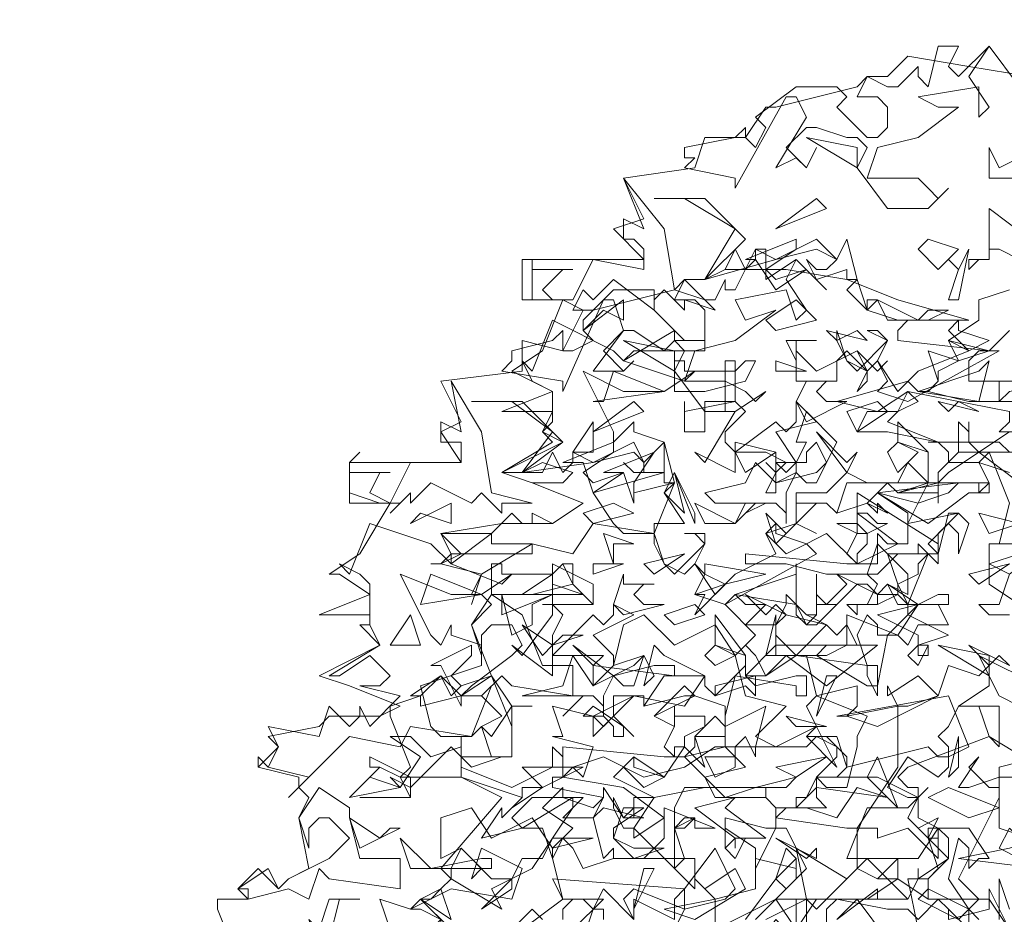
# Model space of a CAD drawing. Header units: millimetres. Extents: x 4234 to 4704, y 1542 to 2004.
# Tile 232 of 256: x 4499 to 4509, y 1785 to 1794. Entities that reach past the tile are written whole.
import ezdxf

# ---------------------------------------------------------------- set-up
doc = ezdxf.new("R2010")
doc.units = ezdxf.units.MM
doc.layers.add('BOD', color=40, linetype='Continuous')
doc.layers.add('DIMENSIONS', color=7, linetype='Continuous')

# ---------------------------------------------------------------- blocks, each defined once
blk = doc.blocks.new('A$Cf9015526')
at = {"color": 116, "lineweight": 0, "true_color": 0x136734}
for points in [[(1.5989, 3.5976), (1.6211, 3.5754), (1.6877, 3.642), (1.7544, 3.5532), (1.6877, 3.642), (1.6433, 3.5754), (1.6877, 3.5087), (1.6655, 3.4865), (1.6655, 3.5532), (1.5323, 3.5309), (1.5767, 3.5087), (1.6211, 3.5087), (1.5323, 3.4421), (1.4435, 3.4199), (1.4213, 3.3533), (1.4435, 3.3533), (1.5323, 3.3533), (1.5545, 3.3311), (1.5767, 3.3089), (1.5989, 3.3311), (1.5545, 3.2867), (1.4657, 3.2867), (1.3991, 3.3755), (1.4213, 3.4199), (1.3991, 3.4421), (1.3768, 3.4421), (1.3102, 3.4643), (1.288, 3.4643), (1.2436, 3.4199), (1.288, 3.3755), (1.3102, 3.4199), (1.288, 3.3755), (1.2658, 3.3977), (1.2214, 3.3755), (1.288, 3.4865), (1.2658, 3.5309), (1.2436, 3.5309), (1.1326, 3.3311), (1.1326, 3.3533), (1.0215, 3.3755), (1.0437, 3.3977), (1.0215, 3.3977), (1.0215, 3.4199), (1.1326, 3.4421), (1.1548, 3.4643), (1.1548, 3.4421), (1.177, 3.4199), (1.1992, 3.4643), (1.177, 3.4865), (1.2658, 3.5532), (1.3546, 3.5532), (1.3768, 3.5309), (1.3546, 3.5087), (1.4213, 3.4421), (1.4435, 3.4421), (1.4657, 3.4643), (1.4657, 3.5087), (1.4435, 3.5309), (1.3991, 3.5309), (1.4213, 3.5754), (1.4657, 3.5532), (1.4879, 3.5532), (1.5323, 3.5976), (1.5323, 3.5754), (1.5545, 3.5532), (1.5767, 3.642), (1.6211, 3.642)], [(1.3991, 3.3755), (1.288, 3.4421), (1.3991, 3.4199)], [(1.7988, 3.4199), (1.8432, 3.3755), (1.8432, 3.3533), (1.821, 3.3311), (1.8432, 3.3755), (1.7766, 3.4199), (1.7766, 3.3977), (1.7766, 3.3533), (1.6877, 3.3533), (1.6877, 3.4199), (1.71, 3.3755)], [(0.9993, 3.109), (1.0659, 3.0868), (1.0882, 3.0646), (1.0215, 3.0868), (1.0215, 3.0646), (0.9771, 3.109), (0.9549, 3.0868), (0.9549, 3.0646), (0.8661, 3.1312), (0.8217, 3.0868), (0.7995, 3.109), (0.7773, 3.0646), (0.7995, 3.0646), (0.755, 3.0868), (0.6884, 3.0868), (0.6884, 3.1756), (0.6884, 3.1534), (0.7773, 3.1534), (0.755, 3.1534), (0.7106, 3.109), (0.7328, 3.0868), (0.7773, 3.0868), (0.8217, 3.1756), (0.9327, 3.1534), (0.9327, 3.1978), (0.9105, 3.22), (0.8883, 3.22), (0.8883, 3.2645), (0.9327, 3.2423), (0.8883, 3.3533), (0.9771, 3.2423)], [(1.1548, 3.22), (1.0659, 3.1312), (1.1326, 3.2423), (1.0215, 3.3089), (0.9549, 3.3089), (1.0659, 3.3089)], [(1.2214, 3.2423), (1.3102, 3.3089), (1.3324, 3.2867)], [(1.7544, 3.1756), (1.71, 3.1978), (1.6877, 3.1978), (1.6877, 3.1756), (1.6655, 3.1756), (1.6433, 3.1534), (1.6433, 3.1756), (1.6877, 3.1756), (1.6877, 3.22), (1.6877, 3.2867), (1.7766, 3.22)], [(1.3768, 3.1312), (1.3768, 3.1534), (1.3102, 3.1312), (1.288, 3.1756), (1.3102, 3.1534), (1.3324, 3.1534), (1.3546, 3.1756), (1.3102, 3.1978), (1.2214, 3.1756), (1.0659, 3.1312), (1.1104, 3.1534), (1.1326, 3.1978), (1.1548, 3.1534), (1.177, 3.1756), (1.177, 3.1978), (1.2214, 3.1756), (1.3102, 3.22), (1.3546, 3.1756), (1.3768, 3.22), (1.3991, 3.1312)], [(1.1992, 3.1534), (1.2214, 3.1312), (1.288, 3.1534), (1.2214, 3.109), (1.177, 3.1756), (1.1548, 3.1756), (1.2658, 3.22), (1.2658, 3.1978)], [(1.5767, 3.1534), (1.5323, 3.1978), (1.5545, 3.22), (1.6211, 3.1978)], [(1.1992, 3.1534), (1.1992, 3.1312), (1.2658, 3.1756), (1.3324, 3.109), (1.2658, 3.1756), (1.2436, 3.1312), (1.288, 3.0646), (1.2658, 3.0424), (1.2436, 3.109), (1.1326, 3.0868), (1.1548, 3.0424), (1.2214, 3.0646), (1.1326, 2.998), (1.0437, 2.9758), (1.0215, 2.9091), (1.1104, 2.9091), (1.1548, 2.8869), (1.177, 2.8647), (1.1992, 2.8869), (1.1326, 2.8425), (1.0659, 2.8425), (0.9993, 2.9314), (1.0215, 2.9758), (0.9993, 2.998), (0.9771, 2.9758), (0.9105, 3.0202), (0.8883, 3.0202), (0.8439, 2.9758), (0.8883, 2.9314), (0.9105, 2.9536), (0.8883, 2.9314), (0.8661, 2.9314), (0.8217, 2.9314), (0.8883, 3.0202), (0.8661, 3.0868), (0.8439, 3.0868), (0.755, 2.8869), (0.755, 2.9091), (0.6218, 2.9314), (0.644, 2.9536), (0.644, 2.9758), (0.7328, 2.998), (0.755, 3.0202), (0.755, 2.9758), (0.7773, 2.9758), (0.8217, 2.998), (0.7995, 3.0202), (0.7995, 3.0424), (0.8661, 3.109), (0.9549, 3.109), (0.9549, 3.0646), (1.0215, 2.998), (1.0437, 2.998), (1.0659, 2.998), (1.0659, 3.0646), (1.0437, 3.0868), (0.9993, 3.0868), (1.0215, 3.1312), (1.0659, 3.0868), (1.0882, 3.0868), (1.1104, 3.1312), (1.1104, 3.109), (1.1326, 3.109), (1.177, 3.1978), (1.1992, 3.1978)], [(1.5989, 3.0868), (1.6211, 3.1534), (1.5989, 3.1756), (1.6211, 3.1534), (1.6433, 3.1978), (1.6211, 3.0868)], [(1.3768, 3.109), (1.3991, 3.1312), (1.4213, 3.0646)], [(0.8439, 3.0646), (0.7995, 3.0202), (0.8883, 3.0868), (0.8883, 3.0424)], [(1.2214, 3.0202), (1.1992, 3.0424), (1.2658, 3.0868), (1.3102, 3.0424)], [(1.4213, 3.0646), (1.4879, 3.0424), (1.4213, 3.0646), (1.4213, 3.0868), (1.4435, 3.0868)], [(1.5545, 3.0646), (1.5989, 3.0646), (1.5545, 3.0424), (1.4657, 3.0424), (1.4435, 3.0868), (1.5323, 3.0424)], [(0.8883, 2.9536), (0.9993, 3.0202), (0.9993, 2.998), (1.0659, 2.998), (1.0659, 2.9758), (0.9105, 2.9758), (0.8883, 2.9536), (1.0215, 2.9091), (1.0437, 2.9314), (0.9771, 2.8869), (0.8883, 2.8869), (0.7995, 2.9314), (0.8661, 2.7981), (0.8661, 2.7759), (0.9105, 2.8203), (0.9105, 2.7981), (0.9771, 2.7759), (0.9771, 2.7093), (0.8217, 2.6649), (0.8661, 2.5982), (0.8883, 2.576), (0.9549, 2.576), (0.9993, 2.6871), (0.9771, 2.6649), (1.0215, 2.5982), (0.9549, 2.5982), (0.9549, 2.576), (0.8217, 2.5982), (0.7773, 2.5316), (0.6884, 2.5538), (0.5774, 2.4872), (0.5552, 2.4206), (0.5774, 2.4872), (0.4886, 2.5094), (0.4664, 2.5094), (0.4886, 2.5094), (0.533, 2.5316), (0.4886, 2.576), (0.5996, 2.576), (0.644, 2.6205), (0.6662, 2.5982), (0.6884, 2.5982), (0.6884, 2.6205), (0.7328, 2.5982), (0.7995, 2.6427), (0.6884, 2.6871), (0.755, 2.6871), (0.7773, 2.7093), (0.7106, 2.7315), (0.6662, 2.7093), (0.6218, 2.7093), (0.755, 2.7759), (0.7106, 2.7981), (0.7328, 2.8425), (0.7328, 2.8869), (0.6884, 2.9091), (0.6662, 2.9536), (0.6884, 2.9314), (0.7328, 3.0424), (0.8661, 2.9758)], [(1.6877, 2.998), (1.6433, 2.9758), (1.5989, 3.0202), (1.6211, 3.0424), (1.6211, 3.0202)], [(1.3991, 3.0202), (1.3546, 2.998), (1.3324, 3.0202), (1.4213, 2.998)], [(0.9993, 2.9314), (0.8883, 2.998), (0.9993, 2.9758)], [(1.2658, 2.998), (1.2658, 2.9536), (1.2436, 2.998), (1.3102, 2.998)], [(1.6211, 2.9536), (1.5989, 2.998), (1.6877, 2.9758)], [(1.3991, 2.9758), (1.4213, 2.9314), (1.4213, 2.9091), (1.3991, 2.8869), (1.4213, 2.9314), (1.3768, 2.9758), (1.3546, 2.9536), (1.3546, 2.9091), (1.2658, 2.9091), (1.2658, 2.9758), (1.3102, 2.9314)], [(1.5767, 2.9314), (1.5767, 2.9091), (1.5545, 2.8869), (1.6433, 2.8647), (1.71, 2.8647), (1.7322, 2.8869), (1.8432, 2.9091), (1.8432, 2.8869), (1.7766, 2.8647), (1.7766, 2.7759), (1.7544, 2.7981), (1.71, 2.7981), (1.7322, 2.8203), (1.7322, 2.8425), (1.5101, 2.8869), (1.4435, 2.8425), (1.3546, 2.8647), (1.5101, 2.9091), (1.5323, 2.8869), (1.5545, 2.8869), (1.5767, 2.9091), (1.5545, 2.9758), (1.6211, 2.9536)], [(1.4657, 2.9536), (1.4435, 2.9314), (1.3991, 2.9758), (1.4435, 2.9314)], [(1.1326, 2.9314), (1.1548, 2.9536), (1.177, 2.9536), (1.1548, 2.9091), (1.0659, 2.8869), (0.9993, 2.8869), (0.9993, 2.9536), (1.0215, 2.9536), (1.0215, 2.9314)], [(1.1548, 2.8425), (1.1104, 2.7981), (1.1104, 2.7759), (1.1326, 2.7537), (1.2214, 2.8203), (1.2436, 2.7981), (1.2658, 2.8203), (1.2658, 2.8647), (1.3102, 2.8203), (1.2214, 2.7981), (1.2658, 2.7315), (1.2658, 2.7093), (1.2214, 2.6871), (1.2214, 2.7093), (1.2436, 2.7315), (1.1992, 2.7537), (1.1326, 2.7537), (1.1326, 2.7093), (1.0437, 2.7537), (1.0659, 2.7315), (1.1326, 2.8425), (1.1104, 2.8425), (1.1104, 2.9536), (1.1326, 2.9536), (1.1326, 2.8647)], [(1.2214, 2.9314), (1.2214, 2.9536), (1.288, 2.9314)], [(1.5323, 2.8869), (1.6655, 2.9314), (1.6877, 2.9536), (1.6655, 2.8647)], [(0.8217, 2.8647), (0.8439, 2.8647), (0.8661, 2.9314), (0.9771, 2.8869)], [(0.5996, 2.6649), (0.6884, 2.6427), (0.6218, 2.6427), (0.6218, 2.6205), (0.5774, 2.6649), (0.5552, 2.6427), (0.4664, 2.6871), (0.4219, 2.6427), (0.4219, 2.6649), (0.3775, 2.6205), (0.3997, 2.6427), (0.3553, 2.6427), (0.2887, 2.6649), (0.2887, 2.7315), (0.3109, 2.7537), (0.2887, 2.7315), (0.2887, 2.7093), (0.3775, 2.7093), (0.3553, 2.7093), (0.3331, 2.6649), (0.3775, 2.6427), (0.4219, 2.7315), (0.533, 2.7315), (0.533, 2.7537), (0.533, 2.7759), (0.4886, 2.7759), (0.4886, 2.8203), (0.533, 2.7981), (0.5108, 2.9091), (0.5774, 2.7981)], [(1.3546, 2.9091), (1.3324, 2.9091), (1.3102, 2.8869), (1.3324, 2.8647), (1.3768, 2.8647), (1.288, 2.8203), (1.2658, 2.8647), (1.288, 2.9091)], [(1.4879, 2.8425), (1.4657, 2.8203), (1.5767, 2.7759), (1.4657, 2.7981), (1.3991, 2.7981), (1.4213, 2.8425), (1.4879, 2.8425), (1.5101, 2.8869), (1.5323, 2.8647)], [(0.755, 2.7759), (0.6662, 2.7093), (0.7328, 2.7981), (0.644, 2.8647), (0.5552, 2.8647), (0.6662, 2.8647)], [(0.8217, 2.7981), (0.9105, 2.8647), (0.9327, 2.8425)], [(1.1326, 2.8647), (1.0659, 2.8647), (1.0659, 2.7981), (1.0215, 2.7981), (1.0215, 2.8647), (1.0215, 2.8425)], [(1.3991, 2.7981), (1.3768, 2.8425), (1.4435, 2.8647), (1.4657, 2.8425)], [(1.6211, 2.8647), (1.6655, 2.8425), (1.5767, 2.8647), (1.5989, 2.8425)], [(1.3324, 2.7315), (1.3102, 2.7759), (1.288, 2.7537), (1.288, 2.7315), (1.2658, 2.7315), (1.2436, 2.7093), (1.2214, 2.7315), (1.2658, 2.7315), (1.288, 2.7759), (1.2658, 2.7759), (1.288, 2.8425), (1.3546, 2.7759)], [(0.7773, 2.7537), (0.8217, 2.8203), (0.8217, 2.7537)], [(1.5545, 2.6871), (1.5767, 2.6871), (1.6655, 2.6871), (1.6877, 2.6871), (1.6877, 2.6649), (1.6655, 2.6649), (1.6655, 2.6871), (1.5545, 2.6871), (1.5101, 2.5982), (1.6211, 2.6205), (1.5989, 2.6205), (1.5767, 2.5316), (1.4879, 2.5316), (1.4435, 2.4872), (1.3324, 2.4872), (1.2436, 2.5094), (1.177, 2.5094), (1.1548, 2.5094), (1.1548, 2.5316), (1.3768, 2.5094), (1.4435, 2.5094), (1.4435, 2.5316), (1.4435, 2.576), (1.4657, 2.5538), (1.5101, 2.5538), (1.5101, 2.6205), (1.4435, 2.6649), (1.4213, 2.6427), (1.3546, 2.6205), (1.3324, 2.6427), (1.3102, 2.6427), (1.2658, 2.5982), (1.3102, 2.576), (1.2658, 2.5982), (1.2658, 2.6427), (1.3324, 2.6427), (1.3546, 2.6205), (1.3768, 2.6871), (1.4657, 2.6871), (1.4879, 2.6649), (1.5545, 2.6871), (1.5545, 2.7093), (1.5545, 2.7537), (1.4879, 2.7759), (1.4879, 2.8203), (1.5545, 2.7537)], [(0.9771, 2.6871), (0.9771, 2.7093), (0.9105, 2.7093), (0.8883, 2.7315), (0.9105, 2.7093), (0.9327, 2.7093), (0.9327, 2.7315), (0.9105, 2.7537), (0.8217, 2.7315), (0.6662, 2.7093), (0.7106, 2.7093), (0.7328, 2.7537), (0.755, 2.7093), (0.7773, 2.7315), (0.7773, 2.7537), (0.8217, 2.7315), (0.9105, 2.7759), (0.9327, 2.7315), (0.9771, 2.7759), (0.9993, 2.6871)], [(0.7995, 2.7093), (0.8217, 2.6871), (0.8883, 2.7093), (0.8217, 2.6649), (0.7995, 2.7315), (0.755, 2.7315), (0.8661, 2.7759), (0.8661, 2.7537)], [(1.1548, 2.7093), (1.1326, 2.7537), (1.1326, 2.7759), (1.2214, 2.7537)], [(1.4879, 2.7093), (1.4657, 2.7537), (1.4879, 2.7759), (1.5323, 2.7537)], [(0.9105, 2.6871), (0.9105, 2.6649), (0.9993, 2.6871), (0.9105, 2.6649), (0.9105, 2.6427), (0.8883, 2.7093), (0.8439, 2.7093), (0.9549, 2.7537)], [(1.1992, 2.6649), (1.2214, 2.7093), (1.1992, 2.7315), (1.2214, 2.7093), (1.2214, 2.7537), (1.2214, 2.6649)], [(1.7544, 2.6871), (1.6655, 2.7537), (1.5989, 2.7093), (1.5767, 2.6871), (1.5767, 2.6427), (1.5767, 2.6649), (1.4879, 2.6649), (1.5767, 2.6871), (1.5767, 2.7093), (1.6211, 2.7537), (1.8432, 2.7537)], [(1.3102, 2.7093), (1.3324, 2.7315), (1.3102, 2.6871), (1.288, 2.6871), (1.2658, 2.7093), (1.2436, 2.6649), (1.2436, 2.5982), (1.2436, 2.6205), (1.2214, 2.6427), (1.1992, 2.6427), (1.1548, 2.6205), (1.1992, 2.6427), (1.0882, 2.6427), (1.0659, 2.6649), (1.1548, 2.6871), (1.177, 2.7315), (1.2214, 2.6871)], [(0.9771, 2.6649), (0.9993, 2.7093), (1.0215, 2.6205)], [(1.0437, 2.5982), (0.9993, 2.7093), (1.0437, 2.6205)], [(1.5323, 2.6427), (1.4435, 2.6649), (1.6211, 2.6871), (1.5989, 2.6649)], [(0.4441, 2.6205), (0.4219, 2.5982), (0.5108, 2.6427), (0.5108, 2.5982)], [(0.8217, 2.5982), (0.7995, 2.6205), (0.8661, 2.6427), (0.9105, 2.6205)], [(1.1548, 2.6427), (1.177, 2.6427), (1.1326, 2.5982), (1.0659, 2.5982), (1.0437, 2.6427), (1.1326, 2.5982)], [(1.4657, 2.6205), (1.4435, 2.6427), (1.4435, 2.6205), (1.4213, 2.6427)], [(1.2658, 2.5982), (1.2214, 2.5538), (1.1992, 2.6205), (1.2436, 2.576)], [(1.4435, 2.5982), (1.4657, 2.5982), (1.4213, 2.576), (1.4213, 2.5538), (1.3991, 2.5316), (1.3991, 2.5094), (1.3768, 2.5316), (1.3991, 2.576), (1.3546, 2.5982), (1.3991, 2.5982), (1.4213, 2.576), (1.3991, 2.576), (1.3991, 2.6205), (1.4213, 2.6205)], [(1.6211, 2.5316), (1.6211, 2.576), (1.5989, 2.5982), (1.5767, 2.576), (1.5767, 2.5316), (1.5545, 2.5538), (1.6211, 2.6205), (1.6433, 2.5982)], [(1.6877, 2.576), (1.6655, 2.6205), (1.7544, 2.5982)], [(0.5108, 2.5094), (0.5996, 2.576), (0.5996, 2.5538), (0.6884, 2.5538), (0.6884, 2.5316), (0.5108, 2.5316), (0.5108, 2.5094), (0.6218, 2.465), (0.644, 2.4872), (0.5774, 2.4428), (0.5108, 2.4428), (0.3997, 2.4872), (0.4664, 2.354), (0.4886, 2.3318), (0.5108, 2.3762), (0.5108, 2.354), (0.5774, 2.3318), (0.5774, 2.2873), (0.4441, 2.2429), (0.4664, 2.1541), (0.4886, 2.1319), (0.5552, 2.1319), (0.5996, 2.2429), (0.5774, 2.2207), (0.6218, 2.1763), (0.5774, 2.1541), (0.5552, 2.1319), (0.4219, 2.1541), (0.3997, 2.1097), (0.2887, 2.1319), (0.1999, 2.0431), (0.1554, 1.9986), (0.1999, 2.0431), (0.111, 2.0653), (0.0888, 2.0875), (0.111, 2.0653), (0.1332, 2.1097), (0.111, 2.1541), (0.2221, 2.1319), (0.2443, 2.1985), (0.2887, 2.1541), (0.3109, 2.1763), (0.3109, 2.1985), (0.3331, 2.1541), (0.3997, 2.2207), (0.3109, 2.2429), (0.3553, 2.2429), (0.3775, 2.2651), (0.3331, 2.3095), (0.2665, 2.2651), (0.2443, 2.2651), (0.3553, 2.3318), (0.3331, 2.3762), (0.3331, 2.3984), (0.3331, 2.465), (0.3109, 2.4872), (0.2665, 2.5094), (0.2887, 2.4872), (0.3331, 2.5982), (0.4664, 2.5538)], [(1.288, 2.5538), (1.2436, 2.5316), (1.1992, 2.576), (1.2214, 2.5982), (1.2214, 2.576)], [(0.8661, 2.5538), (0.8661, 2.5094), (0.8439, 2.576), (0.9105, 2.5538)], [(1.5101, 2.4428), (1.4657, 2.465), (1.4435, 2.4428), (1.4435, 2.4206), (1.3991, 2.4206), (1.3991, 2.3984), (1.3768, 2.4206), (1.4213, 2.4206), (1.4435, 2.465), (1.4213, 2.4872), (1.4435, 2.5538), (1.5101, 2.4872)], [(1.5323, 2.5094), (1.5323, 2.4872), (1.4879, 2.465), (1.4657, 2.5316), (1.5323, 2.5316), (1.5323, 2.5538), (1.5545, 2.5316)], [(1.6877, 2.5094), (1.821, 2.5538), (1.7322, 2.4872)], [(0.9549, 2.4872), (0.9327, 2.5094), (1.0215, 2.5316)], [(0.7328, 2.4872), (0.755, 2.5094), (0.7773, 2.5094), (0.7773, 2.465), (0.6884, 2.4428), (0.5996, 2.4428), (0.5996, 2.5094), (0.6218, 2.5094), (0.6218, 2.4872)], [(0.755, 2.3984), (0.7328, 2.354), (0.7328, 2.3318), (0.7328, 2.3095), (0.8217, 2.3984), (0.8439, 2.3762), (0.8661, 2.3984), (0.8661, 2.4206), (0.9105, 2.3984), (0.8217, 2.354), (0.8661, 2.3095), (0.8661, 2.2873), (0.8217, 2.2429), (0.8217, 2.2873), (0.8439, 2.3095), (0.7995, 2.3095), (0.7328, 2.3095), (0.7328, 2.2651), (0.644, 2.3318), (0.6662, 2.3095), (0.7328, 2.3984), (0.7328, 2.5094), (0.7328, 2.4206)], [(0.8217, 2.4206), (0.7773, 2.465), (0.755, 2.5094), (0.7328, 2.4872), (0.7328, 2.5094), (0.8217, 2.465)], [(0.8217, 2.4872), (0.8217, 2.5094), (0.8883, 2.5094)], [(1.1104, 2.465), (1.0437, 2.3984), (1.0659, 2.4428), (1.0437, 2.4428), (1.1104, 2.465), (1.0659, 2.4872), (1.0659, 2.5094), (1.1992, 2.4872)], [(1.1326, 2.4428), (1.2658, 2.4872), (1.2658, 2.5094), (1.2658, 2.4206)], [(1.6655, 2.465), (1.6433, 2.4872), (1.7322, 2.5094)], [(0.4441, 2.4206), (0.4664, 2.4872), (0.5774, 2.4428)], [(0.7995, 2.4428), (0.6662, 2.4428), (0.7328, 2.4872), (0.7328, 2.465)], [(0.9549, 2.465), (0.9327, 2.465), (0.9105, 2.4428), (0.9327, 2.4206), (0.9771, 2.4206), (0.8883, 2.3984), (0.8661, 2.4206), (0.8883, 2.4872), (0.8883, 2.465)], [(1.5767, 2.4428), (1.5989, 2.4428), (1.5989, 2.4206), (1.4879, 2.4206), (1.4657, 2.465), (1.5323, 2.4206)], [(0.6662, 2.3984), (0.7106, 2.2873), (0.7773, 2.2873), (0.7773, 2.2207), (0.644, 2.2429), (0.6218, 2.2651), (0.5774, 2.2207), (0.533, 2.2207), (0.4441, 2.1985), (0.4441, 2.2207), (0.4886, 2.2651), (0.533, 2.2207), (0.5552, 2.2429), (0.644, 2.3095), (0.6662, 2.3318), (0.644, 2.3762), (0.5996, 2.3762), (0.5774, 2.354), (0.5774, 2.3095), (0.5552, 2.3762), (0.5996, 2.4428)], [(0.7328, 2.4428), (0.6884, 2.4206), (0.6884, 2.3762), (0.644, 2.354), (0.6218, 2.4428), (0.6218, 2.3984)], [(1.1992, 2.4206), (1.1548, 2.3762), (1.2214, 2.3762), (1.2436, 2.4206), (1.2436, 2.4428), (1.288, 2.3984), (1.3102, 2.3984), (1.288, 2.3984), (1.3324, 2.3762), (1.2436, 2.3984), (1.2214, 2.3762), (1.2214, 2.3095), (1.2436, 2.3095), (1.2658, 2.3095), (1.3324, 2.3095), (1.3768, 2.3318), (1.3768, 2.3984), (1.4879, 2.354), (1.4435, 2.354), (1.4435, 2.3762), (1.4213, 2.3984), (1.3991, 2.354), (1.4213, 2.2873), (1.4435, 2.2873), (1.4435, 2.2207), (1.4213, 2.2651), (1.4213, 2.2873), (1.2658, 2.3095), (1.1992, 2.2651), (1.177, 2.3095), (1.1548, 2.3318), (1.1326, 2.3095), (1.1548, 2.2207), (1.2436, 2.1985), (1.177, 2.1319), (1.2214, 2.1097), (1.3102, 2.1541), (1.288, 2.1985), (1.3102, 2.2207), (1.4213, 2.1763), (1.3991, 2.1319), (1.3991, 2.1097), (1.3768, 2.0209), (1.3324, 2.0209), (1.3102, 2.0431), (1.3546, 2.0875), (1.3546, 2.1097), (1.3102, 2.1319), (1.288, 2.1097), (1.177, 2.1097), (1.177, 2.0875), (1.1548, 2.1319), (1.1326, 2.1097), (1.1104, 2.1097), (1.1104, 2.1541), (1.0882, 2.1763), (1.0437, 2.1319), (1.0659, 2.0653), (1.0215, 2.1097), (0.9771, 2.0431), (0.9105, 2.0875), (0.8661, 2.0431), (0.9549, 1.9986), (1.0659, 2.0209), (1.2436, 2.0209), (1.2658, 2.0431), (1.177, 2.0209), (1.0215, 2.0209), (0.9993, 1.9764), (0.9993, 1.9542), (0.9993, 1.932), (1.0215, 1.932), (1.0437, 1.9542), (0.9993, 1.932), (0.9993, 1.8654), (0.9993, 1.8432), (0.9105, 1.932), (0.9105, 1.9098), (0.9771, 1.9542), (0.8883, 2.0209), (0.755, 2.0431), (0.7773, 2.0653), (0.7995, 2.0431), (0.8217, 2.1097), (0.7328, 2.1319), (0.755, 2.1319), (0.7328, 2.1985), (0.8217, 2.1763), (0.9105, 2.2207), (1.0215, 2.1985), (1.0659, 2.2651), (0.9771, 2.3095), (0.9549, 2.3318), (0.9327, 2.2429), (0.9549, 2.2651), (0.9327, 2.3095), (0.8661, 2.2873), (0.8883, 2.3762), (0.9327, 2.3984), (0.9993, 2.3318), (1.0882, 2.3762), (1.1326, 2.3095), (1.177, 2.354), (1.1104, 2.4206), (1.1326, 2.4428), (1.1548, 2.4206)], [(1.2214, 2.4206), (1.2436, 2.3984), (1.1548, 2.4428), (1.1992, 2.3984)], [(0.9993, 2.3762), (0.9771, 2.3984), (1.0437, 2.4206), (1.0659, 2.3984)], [(1.3102, 2.3984), (1.3102, 2.4206), (1.3324, 2.4206), (1.3546, 2.4206), (1.3102, 2.3762), (1.288, 2.3762), (1.2658, 2.3984), (1.2658, 2.4206), (1.288, 2.3762)], [(1.5989, 2.354), (1.5323, 2.3318), (1.5545, 2.3318), (1.5545, 2.3095), (1.5323, 2.3095), (1.5323, 2.354), (1.4435, 2.3984), (1.5323, 2.4206), (1.5101, 2.3984)], [(1.5989, 2.3762), (1.5323, 2.3762), (1.5101, 2.3318), (1.4879, 2.354), (1.5323, 2.4206), (1.5767, 2.4206)], [(0.3775, 2.3318), (0.4219, 2.3984), (0.4441, 2.3318)], [(1.1548, 2.2651), (1.177, 2.2429), (1.2658, 2.2651), (1.288, 2.2651), (1.288, 2.2207), (1.2658, 2.2207), (1.2658, 2.2429), (1.1326, 2.2651), (1.1104, 2.1763), (1.1104, 2.1541), (1.1992, 2.1985), (1.177, 2.1097), (1.0882, 2.1097), (1.0215, 2.0653), (0.9327, 2.0431), (0.8439, 2.0875), (0.7773, 2.0653), (0.755, 2.0653), (0.755, 2.1097), (0.9771, 2.0875), (1.0215, 2.0875), (1.0437, 2.1097), (1.0437, 2.1319), (1.0659, 2.1319), (1.1104, 2.1319), (1.1104, 2.1985), (1.0437, 2.2207), (1.0215, 2.2207), (0.9327, 2.1985), (0.9327, 2.2207), (0.9105, 2.2207), (0.8661, 2.1763), (0.9105, 2.1319), (0.8661, 2.1763), (0.8661, 2.2207), (0.9327, 2.2207), (0.9327, 2.1985), (0.9771, 2.2651), (1.0659, 2.2651), (1.0659, 2.2429), (1.0882, 2.2207), (1.1326, 2.2651), (1.1548, 2.2873), (1.1548, 2.3095), (1.0882, 2.3318), (1.0882, 2.3984), (1.1548, 2.3095)], [(0.755, 2.354), (0.7995, 2.354), (0.7328, 2.3318), (0.7106, 2.3095), (0.6662, 2.3762), (0.7328, 2.3318)], [(0.5108, 2.2651), (0.533, 2.2429), (0.5996, 2.2651), (0.533, 2.2207), (0.533, 2.1985), (0.4886, 2.2873), (0.4664, 2.2873), (0.5552, 2.3318), (0.5552, 2.3095)], [(0.9549, 2.2873), (0.9993, 2.2873), (0.9993, 2.2651), (0.8217, 2.2873), (0.7773, 2.3318), (0.8661, 2.2651)], [(1.0882, 2.2873), (1.0659, 2.3095), (1.0882, 2.3318), (1.1326, 2.3095)], [(1.3324, 2.2429), (1.2436, 2.3095), (1.1992, 2.2651), (1.177, 2.2651), (1.177, 2.2207), (1.1548, 2.2429), (1.0882, 2.2207), (1.0882, 2.2429), (1.177, 2.2651), (1.1548, 2.2651), (1.2214, 2.3318), (1.4435, 2.3318)], [(1.5323, 2.2873), (1.5101, 2.3095), (1.5323, 2.3318), (1.5545, 2.3318)], [(1.6877, 2.2651), (1.5767, 2.3318), (1.6877, 2.3095)], [(1.71, 2.3095), (1.7322, 2.2873), (1.6433, 2.3318), (1.6877, 2.2873)], [(0.9105, 2.2873), (0.9327, 2.3095), (0.9105, 2.2429), (0.8883, 2.2429), (0.8661, 2.2651), (0.8439, 2.2207), (0.8439, 2.1763), (0.8439, 2.1985), (0.8217, 2.2207), (0.7995, 2.2207), (0.755, 2.1763), (0.7995, 2.2207), (0.6884, 2.2207), (0.6662, 2.2207), (0.755, 2.2429), (0.7773, 2.3095), (0.8217, 2.2429)], [(1.8432, 2.2873), (1.8876, 2.2429), (1.9098, 2.1985), (1.7988, 2.1985), (1.7766, 2.1985), (1.7544, 2.1985), (1.71, 2.2207), (1.6655, 2.3095), (1.7988, 2.2429)], [(0.644, 2.1541), (0.5996, 2.2651), (0.644, 2.1985)], [(1.3102, 2.1763), (1.3324, 2.2651), (1.3546, 2.2651)], [(1.4435, 2.1541), (1.3768, 2.1763), (1.4879, 2.1985), (1.4657, 2.2429), (1.4657, 2.2207), (1.5323, 2.2651), (1.5767, 2.2207)], [(0.9549, 2.1763), (1.0215, 2.2429), (1.0437, 2.2207)], [(0.644, 2.1985), (0.644, 2.1097), (0.644, 2.0875), (0.5996, 2.0875), (0.5774, 2.1541), (0.5996, 2.1319), (0.644, 2.1985), (0.6884, 2.1985)], [(0.8883, 2.1319), (0.8661, 2.1319), (0.8661, 2.1541), (0.8439, 2.1763), (0.7995, 2.1763), (0.8217, 2.1985), (0.8883, 2.1541)], [(1.0437, 2.1763), (1.0659, 2.1763), (1.0659, 2.1541), (1.0215, 2.1319), (1.0215, 2.1097), (0.9993, 2.1097), (0.9993, 2.0875), (0.9771, 2.1097), (0.9993, 2.1541), (0.9549, 2.1763), (0.9993, 2.1541), (0.9993, 2.1985), (0.9993, 2.1763)], [(0.8661, 2.1763), (0.8217, 2.1319), (0.8217, 2.1763), (0.8439, 2.1541)], [(1.2658, 2.1541), (1.2436, 2.1763), (1.3324, 2.1541)], [(1.288, 2.1319), (1.3102, 2.1541), (1.3546, 2.0653)], [(0.4664, 2.0875), (0.533, 2.1097), (0.533, 2.1319), (0.533, 2.0653), (0.644, 2.0209), (0.7328, 2.0653), (0.7328, 2.1097), (0.755, 2.0875), (0.755, 2.0431), (0.7328, 2.0431), (0.7328, 2.0209), (0.8439, 1.9986), (0.8217, 1.9764), (0.755, 1.9986), (0.6884, 1.9986), (0.644, 1.9542), (0.6662, 1.932), (0.5774, 1.9098), (0.6218, 1.9764), (0.6218, 1.9542), (0.6662, 1.9986), (0.533, 2.0431), (0.533, 2.0875), (0.5108, 2.1097), (0.4219, 2.0209), (0.3775, 2.0431), (0.3997, 2.0209), (0.4441, 2.0875), (0.3775, 2.1319), (0.4219, 2.1319)], [(1.6211, 2.0653), (1.5989, 2.0431), (1.6211, 2.1319)], [(1.0659, 2.0431), (1.0215, 2.0875), (1.1104, 2.1097), (1.1548, 2.0653)], [(1.1326, 2.0875), (1.1326, 2.0653), (1.0882, 2.0431), (1.0659, 2.0875), (1.1326, 2.0875), (1.1326, 2.1097)], [(0.4219, 1.9986), (0.3997, 2.0431), (0.3553, 2.0653), (0.3331, 2.0653), (0.3331, 2.0875), (0.4219, 2.0431)], [(0.5552, 2.0653), (0.533, 2.0875), (0.6218, 2.0875)], [(0.9771, 2.0431), (0.9327, 2.0209), (0.8883, 2.0653), (0.9105, 2.0875), (0.9105, 2.0653)], [(1.2658, 2.0431), (1.2214, 2.0653), (1.3324, 2.0875)], [(1.4213, 2.0431), (1.4435, 2.0875), (1.4879, 1.9764)], [(0.3997, 2.0209), (0.2887, 1.9986), (0.3553, 2.0653), (0.3331, 2.0431)], [(0.7106, 2.0209), (0.644, 1.9764), (0.6662, 1.9986), (0.6662, 2.0209), (0.7106, 2.0209), (0.6662, 2.0653), (0.7995, 2.0653)], [(1.177, 2.0209), (1.1992, 2.0209), (1.1992, 1.9986), (1.0882, 1.9986), (1.0659, 2.0431), (1.1104, 1.9986)], [(0.2887, 1.9542), (0.3109, 1.8654), (0.3997, 1.8654), (0.3997, 1.7988), (0.2443, 1.821), (0.2221, 1.8432), (0.1999, 1.7766), (0.1554, 1.7988), (0.0666, 1.7766), (0.0666, 1.7988), (0.0444, 1.7988), (0.111, 1.8432), (0.1332, 1.7988), (0.1554, 1.821), (0.2443, 1.8654), (0.2887, 1.9098), (0.2443, 1.9542), (0.2221, 1.9542), (0.1999, 1.932), (0.1999, 1.8876), (0.1777, 1.9542), (0.2221, 2.0209), (0.2887, 1.9764)], [(1.3991, 2.0209), (1.3546, 1.9542), (1.288, 1.9764), (1.2658, 1.9764), (1.3102, 2.0209), (1.4657, 1.9986)], [(1.6433, 1.9542), (1.5545, 1.9986), (1.5989, 2.0209), (1.71, 1.9764)], [(0.7328, 1.9098), (0.8217, 1.9098), (0.7328, 1.8876), (0.7328, 1.8654), (0.7106, 1.932), (0.6662, 1.932), (0.7773, 1.9986), (0.7773, 1.9764)], [(0.9105, 1.9542), (0.9105, 1.9986), (0.9327, 1.9986), (0.9549, 1.9986), (0.9105, 1.932), (0.8883, 1.932), (0.8661, 1.9764), (0.8661, 1.9986), (0.8883, 1.9542)], [(1.1992, 1.9098), (1.1326, 1.9098), (1.1326, 1.8876), (1.1326, 1.9098), (1.0437, 1.9764), (1.1326, 1.9986), (1.1104, 1.9764)], [(0.8661, 1.932), (0.8661, 1.9098), (0.9105, 1.8876), (0.9771, 1.8876), (0.9105, 1.8654), (0.8661, 1.9098), (0.8883, 1.9764), (0.9327, 1.9764)], [(0.3775, 1.932), (0.3997, 1.932), (0.3553, 1.9098), (0.3109, 1.8876), (0.2887, 1.9542), (0.3553, 1.9098)], [(1.5989, 1.8654), (1.5545, 1.821), (1.5767, 1.8432), (1.5545, 1.9098), (1.5323, 1.932), (1.5767, 1.9542), (1.5545, 1.9098)], [(1.7988, 1.8432), (1.6211, 1.8654), (1.7322, 1.8876), (1.8654, 1.932), (1.7766, 1.932), (1.7988, 1.8654)], [(1.8432, 1.8654), (1.932, 1.7766), (1.8432, 1.7544), (1.9098, 1.6655), (1.8654, 1.6655), (1.8654, 1.71), (1.8432, 1.7322), (1.7988, 1.7322), (1.7544, 1.6655), (1.6433, 1.6655), (1.8654, 1.7544), (1.8432, 1.7766), (1.7988, 1.7766), (1.821, 1.7988), (1.821, 1.8432), (1.7766, 1.8432), (1.7544, 1.8654), (1.71, 1.8876), (1.7322, 1.932), (1.7988, 1.8654)], [(0.5774, 1.8654), (0.5996, 1.8654), (0.5996, 1.8432), (0.4219, 1.8432), (0.3997, 1.9098), (0.4664, 1.8432)], [(0.5996, 1.7988), (0.6218, 1.7544), (0.5108, 1.821), (0.5108, 1.8432), (0.533, 1.8876), (0.5996, 1.821), (0.644, 1.821), (0.6662, 1.8654), (0.7106, 1.8654), (0.7328, 1.9098), (0.6884, 1.8432)], [(1.1326, 1.8654), (1.1104, 1.8876), (1.1326, 1.9098), (1.1548, 1.9098)], [(1.3102, 1.8876), (1.3102, 1.8654), (1.2214, 1.9098), (1.288, 1.8654)], [(1.2214, 1.821), (1.2436, 1.8876), (1.2658, 1.8654)], [(1.4213, 1.8654), (1.4657, 1.821), (1.5101, 1.7766), (1.3768, 1.7766), (1.3546, 1.7766), (1.288, 1.7766), (1.2658, 1.8876), (1.3768, 1.821)], [(0.9105, 1.7544), (0.9327, 1.8432), (0.9549, 1.8432)], [(1.0437, 1.7322), (0.9771, 1.7544), (1.0882, 1.7766), (1.0437, 1.821), (1.0659, 1.7988), (1.1326, 1.8432), (1.1548, 1.7988)], [(0.5774, 1.7544), (0.644, 1.821), (0.644, 1.7988)], [(1.6877, 1.7766), (1.6877, 1.7544), (1.5989, 1.7322), (1.5989, 1.7544), (1.5767, 1.7766), (1.5323, 1.7322), (1.5101, 1.7544), (1.4657, 1.7544), (1.3546, 1.7766), (1.3324, 1.7544), (1.3324, 1.71), (1.2436, 1.71), (1.2214, 1.7322), (1.1548, 1.6433), (1.0882, 1.6655), (1.0882, 1.71), (1.2214, 1.7766), (1.2658, 1.71), (1.3102, 1.7766), (1.4213, 1.7766), (1.4879, 1.821), (1.5545, 1.7766)], [(1.6433, 1.71), (1.5989, 1.7544), (1.5767, 1.7766), (1.5545, 1.7766), (1.5545, 1.7988), (1.6433, 1.7544)], [(1.6877, 1.7766), (1.6877, 1.7988), (1.7322, 1.71)], [(0.2665, 1.7766), (0.2443, 1.6877), (0.2443, 1.6655), (0.2221, 1.6655), (0.1999, 1.7322), (0.2221, 1.71), (0.2443, 1.7766), (0.3109, 1.7766)], [(0.4886, 1.71), (0.4664, 1.71), (0.4886, 1.7322), (0.4441, 1.7544), (0.4219, 1.7544), (0.4441, 1.7766), (0.4886, 1.7322)]]:
    blk.add_lwpolyline(points, close=True, dxfattribs=at)
for points in [[(0.5108, 1.71), (0.4441, 1.7766), (0.4886, 1.7988), (0.5108, 1.821), (0.4886, 1.8432), (0.6218, 1.9986), (0.533, 2.0431), (0.3997, 2.0431), (0.4219, 2.0653), (0.3775, 2.1763), (0.3775, 2.1985), (0.4441, 2.2207), (0.4219, 2.2207), (0.4886, 2.2651), (0.5108, 2.2207), (0.533, 2.2429), (0.5996, 2.2651), (0.5552, 2.3762), (0.5996, 2.4206), (0.5774, 2.4428), (0.5552, 2.4428), (0.5774, 2.4872), (0.4886, 2.5094), (0.4664, 2.5094), (0.4886, 2.5094), (0.5108, 2.5316), (0.4886, 2.576), (0.6218, 2.5982), (0.7328, 2.5982), (0.7995, 2.6427), (0.6884, 2.6871), (0.6218, 2.7093), (0.7328, 2.7759), (0.7106, 2.7981), (0.7328, 2.8203), (0.7328, 2.8425), (0.6218, 2.8425), (0.7328, 2.8869), (0.644, 2.9314), (0.7106, 2.9758), (0.755, 3.0868), (0.6662, 3.0868), (0.6662, 3.1756), (0.9327, 3.1756), (0.8661, 3.2423), (0.9327, 3.2645), (0.8883, 3.3533), (1.0437, 3.3755), (1.0659, 3.4421), (1.1548, 3.4421), (1.1992, 3.5087), (1.2214, 3.5087), (1.3991, 3.5532), (1.4213, 3.5754), (1.4657, 3.5754), (1.5101, 3.6198), (1.6433, 3.5976), (1.7766, 3.5754)], [(0.7773, 1.6211), (0.8217, 1.7544), (0.8439, 1.7544), (0.8439, 1.7322)], [(1.1548, 1.7322), (1.2214, 1.821), (1.2436, 1.7988), (1.288, 1.8432), (1.2436, 1.932), (1.2214, 1.932), (1.177, 1.8432), (1.177, 1.8876), (1.1104, 1.932), (1.1104, 1.8876), (1.1104, 1.9542), (1.1992, 1.932), (1.2214, 1.932), (1.2214, 1.9764), (1.1992, 1.9986), (1.2214, 1.9764), (1.2658, 1.9764), (1.2436, 1.9764), (1.2214, 1.9542), (1.3768, 1.932), (1.3991, 1.932), (1.4879, 2.0653), (1.4879, 2.1985), (1.5101, 2.1985), (1.5767, 2.2207), (1.5989, 2.2873), (1.6655, 2.2651), (1.6877, 2.2873), (1.6877, 2.2429), (1.6211, 2.1985), (1.71, 2.1985), (1.71, 2.1097), (1.6877, 2.1319), (1.6655, 2.1985), (1.6433, 2.1985), (1.6211, 2.1985), (1.5989, 2.1541), (1.5767, 2.1319), (1.5989, 2.1097), (1.5989, 2.0653), (1.5767, 2.0431), (1.5101, 2.0875), (1.4657, 2.0209), (1.5101, 1.9986), (1.5323, 1.9986), (1.5545, 2.0209), (1.5323, 1.9986), (1.5101, 1.9542), (1.5545, 1.9098), (1.5767, 1.9098), (1.5545, 1.9098), (1.5545, 1.932), (1.5767, 1.932), (1.5767, 1.8654), (1.5101, 1.932), (1.4435, 1.9098), (1.4435, 1.932), (1.4213, 1.932), (1.3991, 1.932), (1.3991, 1.8432), (1.4435, 1.821), (1.4879, 1.8654), (1.4879, 1.821), (1.4657, 1.821), (1.4435, 1.821), (1.3991, 1.8432), (1.3102, 1.7544), (1.288, 1.7766), (1.1992, 1.7322)], [(1.5323, 1.71), (1.5101, 1.821), (1.5545, 1.821), (1.5545, 1.7988), (1.5323, 1.7766), (1.6211, 1.7322), (1.6655, 1.7766), (1.6211, 1.821), (1.71, 1.9986), (1.71, 2.0209), (1.71, 2.0653), (1.7988, 2.0875)], [(1.7322, 2.3984), (1.6877, 2.3984), (1.6655, 2.4206), (1.71, 2.4206), (1.7322, 2.4872)], [(1.7322, 2.5538), (1.6877, 2.5538), (1.7544, 2.5538)], [(1.7322, 2.6427), (1.6877, 2.7537), (1.6211, 2.7537), (1.6211, 2.8203), (1.6433, 2.7981), (1.6433, 2.8203), (1.6433, 2.7981), (1.6433, 2.7759), (1.6655, 2.7537), (1.7322, 2.7981)], [(1.7544, 2.8647), (1.71, 2.8647), (1.71, 2.9091), (1.7322, 2.9091)], [(1.7322, 3.0202), (1.6877, 2.9758), (1.71, 2.9758), (1.5101, 2.8647), (1.4435, 2.8869), (1.4657, 2.9091), (1.4435, 2.9536), (1.4213, 2.9314), (1.3768, 2.9536), (1.3546, 2.998), (1.3546, 3.0202), (1.3768, 2.9536), (1.3991, 2.9314), (1.4657, 2.998), (1.4435, 3.0202), (1.4213, 3.0202), (1.4657, 2.998), (1.4435, 2.9536), (1.4879, 2.8869), (1.5323, 2.9314), (1.6433, 2.9758), (1.5989, 2.998), (1.6655, 3.0424), (1.6655, 3.0868), (1.7322, 3.109)], [(0.0444, 1.6433), (0, 1.7544), (0, 1.7766), (0.0666, 1.7766), (0.0444, 1.7988), (0.0888, 1.8432), (0.1332, 1.7988), (0.1554, 1.821), (0.1999, 1.8432), (0.1777, 1.9542), (0.1999, 1.9986), (0.1777, 2.0209), (0.1777, 2.0431), (0.0888, 2.0653), (0.0888, 2.0875), (0.0888, 2.0653), (0.1332, 2.1097), (0.111, 2.1319), (0.2221, 2.1541), (0.2443, 2.1763), (0.3553, 2.1763), (0.3997, 2.1985), (0.2887, 2.2429), (0.2221, 2.2651), (0.3553, 2.3318), (0.3109, 2.3762), (0.3331, 2.3762), (0.3331, 2.3984), (0.2221, 2.3984), (0.3331, 2.4428), (0.2665, 2.4872), (0.2443, 2.4872), (0.3109, 2.5316), (0.3775, 2.6427), (0.2887, 2.6427), (0.2887, 2.7315), (0.533, 2.7315), (0.4886, 2.7981), (0.533, 2.8203), (0.4886, 2.9091), (0.6662, 2.9314), (0.6662, 2.998), (0.755, 2.9758), (0.7995, 3.0646), (0.8217, 3.0646), (0.9993, 3.109), (1.0215, 3.1312), (1.0659, 3.1312), (1.1104, 3.1534), (1.2436, 3.1534), (1.3768, 3.1312), (1.4879, 3.0868), (1.6433, 3.0424), (1.5101, 3.0424), (1.4879, 3.0202), (1.4879, 2.998), (1.6877, 2.9758), (1.6655, 2.9758), (1.6433, 2.9536), (1.6433, 2.9091), (1.8876, 2.9091)], [(1.7322, 2.6427), (1.71, 2.5538), (1.6877, 2.5538), (1.6877, 2.465), (1.7544, 2.4206)], [(1.7766, 1.9098), (1.71, 1.932), (1.71, 2.0431), (1.6433, 2.0209), (1.6211, 2.0209), (1.6655, 2.0875), (1.6433, 2.0653), (1.6877, 2.0209), (1.71, 2.0209), (1.71, 2.0431), (1.7988, 2.0431)], [(1.7988, 2.0653), (1.6877, 2.1319), (1.5101, 2.0653), (1.4879, 2.0431), (1.5101, 2.0209), (1.5323, 2.0209), (1.5323, 1.9542), (1.5767, 1.932), (1.6433, 1.932), (1.6877, 1.8654), (1.6655, 1.8654), (1.6433, 1.8432), (1.6433, 1.8876), (1.6211, 1.9098), (1.5989, 1.821), (1.6433, 1.7544), (1.6655, 1.7322)], [(1.71, 1.7322), (1.71, 1.821), (1.7322, 1.7544)], [(1.0882, 1.6433), (1.0882, 1.7766), (1.177, 1.7988), (1.177, 1.8654), (1.2658, 1.8432), (1.2658, 1.8654), (1.2658, 1.821), (1.2214, 1.7766), (1.288, 1.7766), (1.288, 1.6877)], [(1.2658, 1.71), (1.2658, 1.7766), (1.2436, 1.7766), (1.2214, 1.7766), (1.177, 1.7322)], [(1.4657, 1.6877), (1.3991, 1.7766), (1.3546, 1.7322), (1.4435, 1.7988), (1.4435, 1.7766), (1.5101, 1.7766), (1.5323, 1.821), (1.5323, 1.8432), (1.5323, 1.821), (1.5989, 1.8654), (1.5989, 1.9098), (1.5767, 1.932), (1.5323, 1.8654), (1.4879, 1.8654), (1.4657, 1.8654), (1.3768, 1.8654), (1.4213, 1.9764), (1.5101, 1.9764), (1.5323, 1.9986), (1.4435, 2.0431), (1.3324, 2.0431), (1.3102, 2.0431), (1.3102, 1.9986), (1.3324, 1.9764), (1.2658, 1.9764), (1.2658, 1.9986), (1.288, 1.9986), (1.3102, 2.0431), (1.3546, 2.0431), (1.3768, 2.0653), (1.3768, 2.0875), (1.3324, 2.1319), (1.288, 2.1319), (1.3546, 2.1319), (1.3768, 2.0653), (1.5545, 2.1097), (1.5767, 2.0875), (1.5989, 2.0875), (1.6433, 2.1097), (1.5989, 2.2207), (1.3546, 2.1763), (1.3768, 2.1763), (1.3991, 2.1985), (1.3991, 2.2429), (1.3102, 2.2207), (1.288, 2.3095), (1.1992, 2.3095), (1.2214, 2.3984), (1.2214, 2.3762), (1.2436, 2.3984), (1.2214, 2.3762), (1.2214, 2.354), (1.2658, 2.3095), (1.3324, 2.3762), (1.3546, 2.354), (1.3768, 2.3762), (1.3991, 2.3318), (1.3324, 2.3318), (1.3102, 2.3095), (1.4213, 2.2429), (1.4435, 2.2429), (1.4657, 2.354), (1.5101, 2.3984), (1.5101, 2.4206), (1.4879, 2.4428), (1.4435, 2.4206), (1.4435, 2.4428), (1.4213, 2.465), (1.3991, 2.465), (1.3768, 2.4428), (1.3546, 2.4206), (1.3102, 2.4206), (1.3102, 2.4872), (1.3102, 2.4428), (1.3324, 2.4206), (1.3768, 2.465), (1.3546, 2.4872), (1.4435, 2.4428), (1.4879, 2.4428), (1.4879, 2.465), (1.5101, 2.4206), (1.5545, 2.5316), (1.5767, 2.5094), (1.5767, 2.5316), (1.5767, 2.5538), (1.3991, 2.6649), (1.3991, 2.6205), (1.4879, 2.5538), (1.3991, 2.5094), (1.3324, 2.576), (1.288, 2.5538), (1.3102, 2.5316), (1.1104, 2.4206), (1.0437, 2.4428), (1.0659, 2.4872), (1.0437, 2.5094), (1.0215, 2.4872), (0.9771, 2.5094), (0.9549, 2.5538), (0.9549, 2.576), (0.9771, 2.5094), (0.9993, 2.4872), (1.0659, 2.5538), (1.0437, 2.576), (1.0215, 2.576), (1.0659, 2.576), (1.0659, 2.5538), (1.0437, 2.5094), (1.0882, 2.4428), (1.1326, 2.4872), (1.2214, 2.5316), (1.1992, 2.576), (1.2658, 2.5982), (1.2658, 2.6649), (1.3102, 2.6649), (1.3324, 2.6649), (1.3768, 2.7093), (1.3102, 2.7981), (1.3768, 2.7315), (1.3991, 2.7537), (1.3768, 2.7093), (1.4213, 2.6871), (1.4879, 2.6871), (1.5101, 2.7315), (1.5545, 2.6871), (1.4657, 2.6871), (1.4435, 2.6649), (1.5545, 2.5982), (1.6433, 2.6649), (1.6655, 2.6649), (1.6877, 2.6871), (1.6655, 2.7315), (1.5989, 2.7315), (1.5989, 2.7537), (1.5767, 2.7759), (1.5545, 2.7759), (1.71, 2.7759), (1.7322, 2.7537), (1.6877, 2.7537), (1.6655, 2.7315), (1.7322, 2.7093)], [(0.7106, 2.4206), (0.8217, 2.4206), (0.7106, 2.4206)], [(0.9105, 1.7322), (0.8883, 1.7766), (0.9105, 1.7988), (1.0215, 1.7544), (0.9993, 1.71)], [(0.7106, 1.7322), (0.6884, 1.7544), (0.644, 1.71)], [(0.3775, 1.71), (0.3553, 1.7766), (0.4219, 1.7544), (0.5108, 1.7988), (0.644, 1.7766), (0.6662, 1.8432), (0.5774, 1.8876), (0.5552, 1.821), (0.5774, 1.8432), (0.533, 1.8876), (0.4886, 1.8654), (0.4886, 1.9542), (0.5552, 1.9764), (0.5996, 1.9098), (0.6884, 1.9542), (0.7328, 1.8876), (0.7773, 1.932), (0.7106, 1.9764), (0.755, 2.0209), (0.755, 1.9986), (0.7995, 1.9986), (0.755, 1.9542), (0.8217, 1.9542), (0.8439, 1.9986), (0.8439, 2.0209), (0.8883, 1.9542), (0.9105, 1.9764), (0.8883, 1.9542), (0.9327, 1.9542), (0.8439, 1.9764), (0.8217, 1.9542), (0.8439, 1.8654), (0.8661, 1.8876), (0.8661, 1.8654), (0.9327, 1.8654), (0.9771, 1.9098), (0.9771, 1.9764), (1.0882, 1.932), (1.0437, 1.932), (1.0437, 1.9542), (1.0215, 1.9542), (0.9993, 1.932), (1.0215, 1.8654), (1.0437, 1.8654), (1.0437, 1.7988), (0.9993, 1.8432), (1.0215, 1.8654), (0.8661, 1.8654), (0.7995, 1.8432), (0.7773, 1.8876), (0.755, 1.9098), (0.7328, 1.8654), (0.755, 1.7766), (0.8439, 1.7766), (0.7773, 1.71)], [(0.3109, 1.9986), (0.4219, 1.9986), (0.3109, 1.9986)], [(0.5108, 1.7322), (0.4441, 1.7766), (0.4664, 1.7766), (0.4886, 1.7988), (0.5108, 1.7322)], [(0.6662, 1.71), (0.755, 1.7766), (0.7328, 1.821), (1.0215, 1.7988), (1.0882, 1.8876), (1.1326, 1.7988), (1.1104, 1.7766), (1.0215, 1.7544), (1.0215, 1.7766), (1.0215, 1.7988), (0.9993, 1.7766), (0.9993, 1.7322), (0.9105, 1.7766), (0.9105, 1.7544), (0.9105, 1.7322), (0.8439, 1.7988), (0.8217, 1.7544), (0.7995, 1.7766), (0.7773, 1.7766), (0.755, 1.7544), (0.755, 1.7322)]]:
    blk.add_lwpolyline(points, dxfattribs=at)

msp = doc.modelspace()

# ---------------------------------------------------------------- hatches: boundary and pattern name
at = {"layer": 'DIMENSIONS'}
h = msp.add_hatch(dxfattribs=at)
h.set_pattern_fill('GRASS', color=256, scale=0.5)
h.set_pattern_definition([(90, (3399.144, -158.445), (-8.980256, 8.980256), [2.38125, -15.57926]), (45, (3399.144, -158.445), (-8.980256, 8.980256), [2.38125, -10.31875]), (135, (3399.144, -158.445), (-8.980256, -8.980256), [2.38125, -10.31875])])
h.paths.add_polyline_path([(4417.6425, 1844.3253), (4423.2951, 1838.2514), (4434.9969, 1847.6295), (4469.633, 1855.411), (4513.1489, 1877.6572), (4531.9103, 1892.8657), (4546.8873, 1910.4574), (4556.576, 1922.7476), (4577.553, 1933.381), (4592.7448, 1936.6466), (4614.9867, 1937.2699), (4624.0253, 1937.2699), (4633.3522, 1938.7107), (4636.3977, 1940.2306), (4631.8428, 1952.3869, 0.161807)])
h.paths.add_polyline_path([(4631.8428, 1952.3869), (4629.8752, 1957.6381), (4629.4018, 1957.3619), (4621.324, 1958.355), (4615.8552, 1959.6126), (4597.3065, 1970.6836), (4571.5628, 1964.4359), (4571.5628, 1952.3502), (4556.6565, 1951.2934), (4533.2051, 1949.7013), (4514.0135, 1931.7588), (4500.0937, 1928.3885), (4467.5142, 1910.2651), (4457.6487, 1889.7679), (4440.0951, 1876.8578), (4418.6103, 1858.4577), (4410.1637, 1852.3615), (4417.6425, 1844.3253, -0.161807)])
h.paths.add_polyline_path([(4548.0789, 1916.6002), (4552.8565, 1929.9377), (4546.693, 1932.1455), (4541.9153, 1918.808)], flags=24)
h.paths.add_polyline_path([(4503.0556, 1883.2742), (4507.8332, 1896.6117), (4501.6696, 1898.8196), (4496.892, 1885.482)], flags=24)
h.paths.add_polyline_path([(4451.7368, 1857.409), (4456.5145, 1870.7465), (4450.3509, 1872.9544), (4445.5733, 1859.6168)], flags=24)
h.paths.add_polyline_path([(4412.9931, 1854.3366), (4417.0765, 1849.9489), (4419.3393, 1852.0547), (4415.2559, 1856.4424)], flags=24)
h.paths.add_polyline_path([(4596.3471, 1950.1809), (4601.1248, 1963.5184), (4594.9612, 1965.7262), (4590.1836, 1952.3887)], flags=24)
h.paths.add_polyline_path([(4509.7992, 1914.4402), (4520.7716, 1919.9756), (4517.1217, 1927.2104), (4506.1494, 1921.675)], flags=24)
h.paths.add_polyline_path([(4321.6553, 1898.427), (4326.0339, 1896.392), (4327.3367, 1899.1951), (4322.958, 1901.2301)], flags=9)
h.paths.add_polyline_path([(4333.4365, 1891.9961), (4338.2762, 1888.46), (4340.0997, 1890.9559), (4335.26, 1894.492)], flags=9)
h.paths.add_polyline_path([(4351.1951, 1875.6427), (4355.5215, 1871.4944), (4357.6608, 1873.7255), (4353.3344, 1877.8738)], flags=9)
h.paths.add_polyline_path([(4373.9221, 1853.7811), (4378.2721, 1849.6575), (4380.3986, 1851.9008), (4376.0487, 1856.0244)], flags=9)
h.paths.add_polyline_path([(4389.205, 1846.109), (4392.5459, 1849.595), (4390.3143, 1851.7338), (4386.9734, 1848.2478)], flags=9)
h.paths.add_polyline_path([(4407.9742, 1825.8927), (4411.6376, 1829.0381), (4409.6239, 1831.3833), (4405.9606, 1828.2379)], flags=9)
h.paths.add_polyline_path([(4405.6972, 1823.1876), (4408.8355, 1819.5181), (4411.1846, 1821.5272), (4408.0463, 1825.1967)], flags=9)
h.paths.add_polyline_path([(4412.0765, 1813.536), (4414.8574, 1808.2263), (4417.5956, 1809.6604), (4414.8147, 1814.9701)], flags=9)
h.paths.add_polyline_path([(4306.0633, 1735.5308), (4308.3702, 1742.3082), (4305.4441, 1743.3042), (4303.1371, 1736.5268)], flags=9)
h.paths.add_polyline_path([(4289.1237, 1902.077), (4295.0617, 1902.8939), (4294.6404, 1905.9561), (4288.7025, 1905.1392)], flags=9)
h.paths.add_polyline_path([(4305.67, 1902.4686), (4311.5251, 1901.1867), (4312.1862, 1904.2062), (4306.331, 1905.4882)], flags=9)
h.paths.add_polyline_path([(4434.2122, 1813.2206), (4438.5999, 1817.304), (4436.4941, 1819.5668), (4432.1063, 1815.4834)], flags=9)
h.paths.add_polyline_path([(4381.102, 1865.7275), (4385.1854, 1861.3397), (4387.4482, 1863.4456), (4383.3648, 1867.8333)], flags=9)
h.paths.add_polyline_path([(4421.9781, 1821.8049), (4426.0615, 1817.4172), (4428.3243, 1819.523), (4424.2409, 1823.9108)], flags=9)
h.paths.add_polyline_path([(4410.3951, 1823.868), (4413.9297, 1827.1574), (4411.8239, 1829.4202), (4408.2893, 1826.1308)], flags=9)
h.paths.add_polyline_path([(4387.3909, 1817.4858), (4392.1686, 1830.8233), (4386.005, 1833.0311), (4381.2274, 1819.6936)], flags=9)
h.paths.add_polyline_path([(4347.9726, 1750.0597), (4352.7503, 1763.3972), (4346.5867, 1765.6051), (4341.8091, 1752.2675)], flags=9)
h.paths.add_polyline_path([(4341.4321, 1678.3148), (4346.2097, 1691.6523), (4340.0462, 1693.8601), (4335.2686, 1680.5226)], flags=9)
h.paths.add_polyline_path([(4323.3673, 1583.7016), (4328.1449, 1597.0392), (4321.9814, 1599.247), (4317.2037, 1585.9095)], flags=9)
h.paths.add_polyline_path([(4335.3652, 1700.4464), (4339.9795, 1713.3279), (4330.8251, 1716.6071), (4326.2108, 1703.7256)], flags=9)
h.paths.add_polyline_path([(4396.1792, 1839.031), (4404.6554, 1830.2107), (4406.8611, 1832.3304), (4398.3849, 1841.1506)], flags=9)
h.paths.add_polyline_path([(4396.4333, 1860.2956), (4402.6288, 1853.7761), (4403.7122, 1854.8057), (4397.5167, 1861.3251)], flags=9)
h.paths.add_polyline_path([(4349.0141, 1900.3774), (4363.5849, 1891.1608), (4365.102, 1893.5592), (4350.5312, 1902.7758)], flags=9)
h.paths.add_polyline_path([(4438.6658, 1769.7519), (4437.6109, 1764.1146), (4441.3279, 1763.4191), (4442.3828, 1769.0563)], flags=9)
h.paths.add_polyline_path([(4432.3393, 1775.0815), (4431.5916, 1769.3953), (4435.3409, 1768.9023), (4436.0886, 1774.5885)], flags=9)
h.paths.add_polyline_path([(4446.5759, 1765.0098), (4445.4726, 1759.3818), (4449.1836, 1758.6543), (4450.2868, 1764.2824)], flags=9)
h.paths.add_polyline_path([(4333.2801, 1902.1363), (4338.0795, 1900.1576), (4339.5209, 1903.6536), (4334.7215, 1905.6324)], flags=9)
h.paths.add_polyline_path([(4335.5168, 1907.037), (4340.8576, 1904.9473), (4342.2355, 1908.4689), (4336.8946, 1910.5586)], flags=9)
h.paths.add_polyline_path([(4338.3128, 1912.555), (4343.7532, 1910.7401), (4344.9499, 1914.3274), (4339.5095, 1916.1422)], flags=9)
h.paths.add_polyline_path([(4390.5848, 1863.0102), (4393.6134, 1859.8177), (4396.592, 1862.6434), (4393.5633, 1865.8359)], flags=9)
h.paths.add_polyline_path([(4431.1188, 1819.2282), (4434.1502, 1816.0327), (4437.1288, 1818.8584), (4434.0973, 1822.0539)], flags=9)
h.paths.add_polyline_path([(4421.1353, 1830.1653), (4424.1639, 1826.9728), (4427.1425, 1829.7985), (4424.1138, 1832.991)], flags=9)
h.paths.add_polyline_path([(4410.884, 1841.2141), (4413.9127, 1838.0216), (4416.8913, 1840.8473), (4413.8626, 1844.0398)], flags=9)
h.paths.add_polyline_path([(4400.5883, 1852.1946), (4403.617, 1849.0021), (4406.5956, 1851.8278), (4403.5669, 1855.0203)], flags=9)
h.paths.add_polyline_path([(4378.8646, 1874.7618), (4381.8961, 1871.5663), (4384.8747, 1874.392), (4381.8432, 1877.5875)], flags=9)

# ---------------------------------------------------------------- block references
at = {"layer": 'BOD', "xscale": 4.480026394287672, "yscale": 4.480026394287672, "zscale": 4.480026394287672}
msp.add_blockref('A$Cf9015526', (4501.0229, 1777.2843, 480.9174), dxfattribs=at)

doc.saveas('drawing.dxf')
